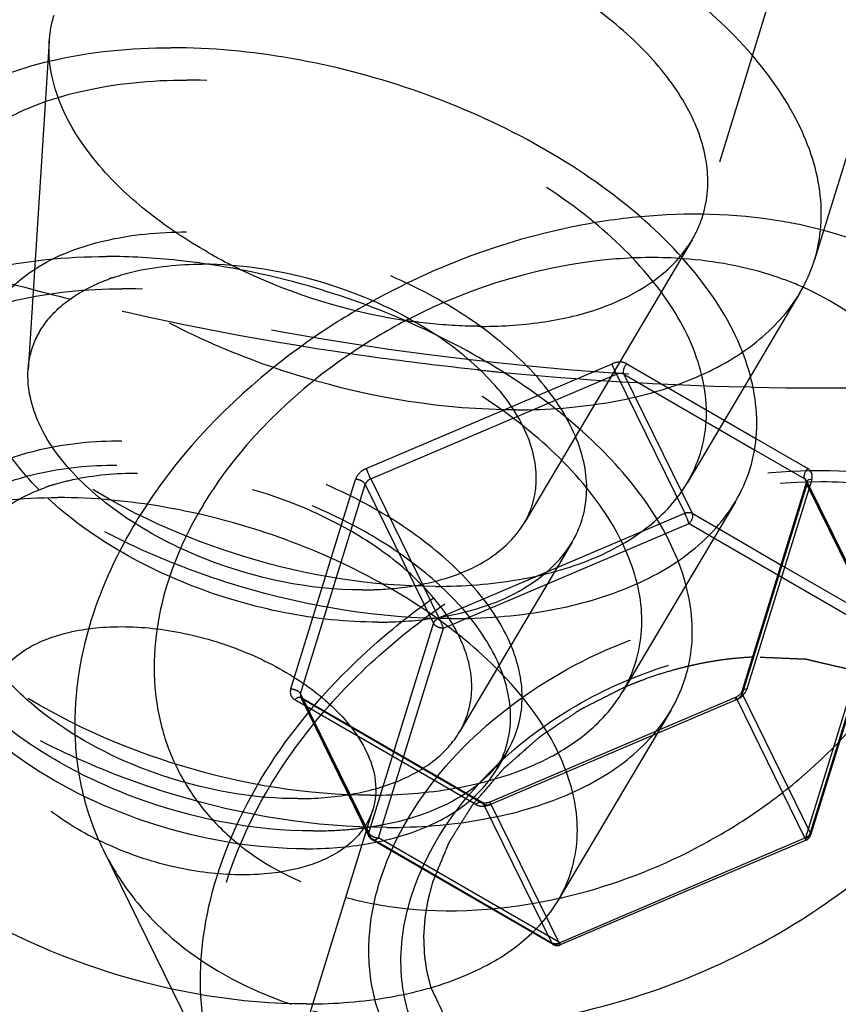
# Model space of a CAD drawing. Header units: millimetres. Extents: x 0 to 410, y 0 to 287.
# Tile 16 of 57: x 292.76 to 297.88, y 133.3 to 139.46. Entities that reach past the tile are written whole.
import ezdxf

# ---------------------------------------------------------------- set-up
doc = ezdxf.new("R2010")
doc.units = ezdxf.units.MM
doc.header["$LTSCALE"] = 22.55
doc.linetypes.add('HIDDEN', pattern=[0.2, 0.1, -0.1])
doc.layers.get('0').update_dxf_attribs({"linetype": 'CONTINUOUS'})
doc.layers.add('1_ASSI', color=7, linetype='CONTINUOUS')
doc.layers.add('DEFAULT_2', color=8, linetype='HIDDEN')

msp = doc.modelspace()

# ---------------------------------------------------------------- linework, layer by layer
at = {"color": 7, "linetype": 'Continuous'}
for p, q in [((298.51683, 140.50125), (297.73011, 137.95543)), ((297.66303, 137.78267), (297.65842, 137.78472)), ((297.63848, 137.74942), (297.32658, 137.22321)), ((297.68018, 136.56562), (297.27489, 135.25408)), ((297.68079, 136.56803), (297.68018, 136.56562)), ((297.23456, 136.44232), (296.92266, 135.91611)), ((297.23603, 135.21747), (296.75879, 135.01401)), ((296.83064, 135.13523), (296.12656, 133.94738)), ((291.33479, 122.76402), (294.96578, 134.51393))]:
    msp.add_line(p, q, dxfattribs=at)
at = {"color": 9, "linetype": 'Continuous'}
for p, q in [((297.36186, 136.83834), (297.68761, 136.64977)), ((297.3497, 136.7698), (297.66936, 136.58477)), ((297.7127, 136.58193), (297.30741, 135.2704)), ((297.66936, 136.58477), (297.67627, 136.57069)), ((297.13353, 136.27188), (297.52024, 136.04804)), ((297.10018, 136.21562), (297.50043, 135.98394)), ((297.24039, 135.20256), (296.74549, 134.99157))]:
    msp.add_line(p, q, dxfattribs=at)
at = {"color": 7, "linetype": 'Continuous'}
for centre, radius, start, end in [((296.81055, 138.24092), 0.96283, 329.304416, 342.752399), ((293.24945, 133.31782), 4.66157, 81.26178, 82.00689), ((297.20129, 135.29883), 0.08847, 293.127744, 300.411669), ((295.38915, 137.26139), 3.38429, 282.735622, 283.17181)]:
    msp.add_arc(centre, radius, start, end, dxfattribs=at)
at = {"color": 9, "linetype": 'Continuous'}
msp.add_arc((297.23019, 135.29437), 0.08085, 336.052863, 342.754599, dxfattribs=at)
at = {"color": 7, "linetype": 'Continuous'}
for points, knots in [([(297.73008, 137.95544), (297.7725, 138.0927), (297.7921, 138.40801), (297.62193, 138.87849), (297.28429, 139.33222), (296.80254, 139.74804), (296.2064, 140.10308), (295.53276, 140.3756), (294.82453, 140.54846), (294.34221, 140.5914), (294.10628, 140.5914)], [0, 0, 0, 0, 0.0863707, 0.1829384, 0.2950525, 0.4229066, 0.5631597, 0.7103911, 0.8581632, 1, 1, 1, 1]), ([(291.79195, 138.12428), (291.79731, 138.20749), (291.82963, 138.3738), (291.98637, 138.68965), (292.36249, 139.01717), (292.98116, 139.23991), (293.45076, 139.2843), (293.70236, 139.2843)], [0, 0, 0, 0, 0.1021912, 0.2048547, 0.4273406, 0.6916221, 1, 1, 1, 1]), ([(297.23471, 136.44259), (297.27335, 136.5078), (297.33572, 136.64789), (297.39113, 136.95917), (297.30959, 137.39133), (297.00869, 137.88327), (296.53744, 138.34026), (295.92735, 138.73466), (295.22111, 139.04028), (294.46922, 139.23543), (293.95428, 139.2843), (293.70236, 139.2843)], [0, 0, 0, 0, 0.0436029, 0.0872228, 0.1802088, 0.2884973, 0.4143118, 0.5548193, 0.7041904, 0.85509, 1, 1, 1, 1]), ([(299.11294, 137.12781), (299.05338, 137.24916), (298.90225, 137.48136), (298.48522, 137.87723), (298.07458, 138.06366), (297.78759, 138.14066)], [0, 0, 0, 0, 0.2367191, 0.4796372, 1, 1, 1, 1]), ([(291.38802, 136.81719), (291.39339, 136.90039), (291.42571, 137.06671), (291.58244, 137.38256), (291.95857, 137.71008), (292.57723, 137.93282), (293.04684, 137.97721), (293.29843, 137.97721)], [0, 0, 0, 0, 0.1021912, 0.2048547, 0.4273406, 0.6916221, 1, 1, 1, 1]), ([(293.89766, 137.9341), (293.84699, 137.94121), (293.64815, 137.96578), (293.44762, 137.97721), (293.29843, 137.97721)], [0, 0, 0, 0, 0.2553937, 1, 1, 1, 1]), ([(296.83079, 135.13549), (296.89917, 135.2509), (296.99024, 135.52159), (296.94021, 135.96553), (296.72303, 136.40836), (296.36073, 136.83092), (295.87423, 137.21443), (295.08844, 137.65081), (294.41721, 137.85465), (293.95764, 137.92528)], [0, 0, 0, 0, 0.0884325, 0.1814905, 0.2872627, 0.4089555, 0.5455991, 0.6934684, 1, 1, 1, 1]), ([(298.48638, 135.92617), (298.54343, 136.11078), (298.60244, 136.48802), (298.48239, 137.04199), (298.15475, 137.50113), (297.83658, 137.70519), (297.66303, 137.78267)], [0, 0, 0, 0, 0.2601111, 0.5029728, 0.7441411, 1, 1, 1, 1]), ([(297.68073, 136.57288), (297.68079, 136.57277), (297.68134, 136.57123), (297.68107, 136.5695), (297.68079, 136.56803)], [0, 0, 0, 0, 0.0769363, 1, 1, 1, 1]), ([(291.2992, 135.4392), (291.30396, 135.513), (291.33262, 135.66052), (291.47164, 135.94066), (291.80525, 136.23116), (292.35398, 136.42872), (292.77049, 136.46809), (292.99365, 136.46809)], [0, 0, 0, 0, 0.1021912, 0.2048547, 0.4273406, 0.6916221, 1, 1, 1, 1]), ([(296.1267, 133.94761), (296.19476, 134.06249), (296.27926, 134.3399), (296.19274, 134.78866), (295.92634, 135.22559), (295.5082, 135.63072), (294.96713, 135.9806), (294.34072, 136.25165), (293.67383, 136.42474), (293.21709, 136.46809), (292.99365, 136.46809)], [0, 0, 0, 0, 0.0866528, 0.1796969, 0.2880531, 0.4139461, 0.5545413, 0.7040057, 0.8549996, 1, 1, 1, 1]), ([(296.16034, 133.96613), (296.42936, 134.02909), (296.8239, 134.17346), (297.30397, 134.44998), (297.92411, 134.90964), (298.33951, 135.45091), (298.48638, 135.92617)], [0, 0, 0, 0, 0.2631326, 0.3955589, 0.5262603, 1, 1, 1, 1]), ([(294.59105, 133.25544), (295.02768, 133.13623), (295.75121, 133.11925), (296.6754, 133.34258), (297.36491, 133.63771), (297.99281, 134.04161), (298.68165, 134.67265), (299.05838, 135.27519), (299.18857, 135.69648)], [0, 0, 0, 0, 0.240522, 0.3710771, 0.5043697, 0.6370119, 0.7656737, 1, 1, 1, 1]), ([(292.57731, 135.25229), (292.60118, 135.32939), (292.70831, 135.48166), (292.9731, 135.61609), (293.31083, 135.67213), (293.69341, 135.64771), (294.08352, 135.54633), (294.44229, 135.37772), (294.73368, 135.15952), (294.87677, 134.97686), (294.92283, 134.88299)], [0, 0, 0, 0, 0.0879285, 0.1915212, 0.3158652, 0.4570235, 0.6061555, 0.7525489, 0.8860876, 1, 1, 1, 1]), ([(297.27489, 135.25408), (297.27447, 135.25272), (297.27167, 135.24575), (297.26694, 135.23966), (297.26268, 135.23534)], [0, 0, 0, 0, 0.1893689, 1, 1, 1, 1]), ([(294.92283, 134.88299), (294.95208, 134.82339), (294.99301, 134.70109), (294.98341, 134.57086), (294.96571, 134.51368)], [0, 0, 0, 0, 0.5258875, 1, 1, 1, 1]), ([(299.97745, 134.07765), (299.89587, 133.81365), (299.63359, 133.28992), (299.14293, 132.73612), (298.66265, 132.34881), (298.12674, 132.00578), (297.39756, 131.68941), (296.48833, 131.51064), (295.6145, 131.54914), (294.84624, 131.80774), (294.43784, 132.13417), (294.28329, 132.32206)], [0, 0, 0, 0, 0.1191196, 0.2484027, 0.31598, 0.3846421, 0.5222355, 0.6558334, 0.7808625, 0.8951199, 1, 1, 1, 1]), ([(294.59131, 133.29814), (294.76257, 133.30024), (295.08767, 133.32822), (295.53268, 133.45276), (295.89133, 133.65363), (296.06615, 133.84543), (296.1267, 133.94761)], [0, 0, 0, 0, 0.296548, 0.5618646, 0.7943551, 1, 1, 1, 1])]:
    msp.add_open_spline(points, degree=3, knots=knots, dxfattribs=at)
at = {"color": 9, "linetype": 'Continuous'}
for points, knots in [([(297.66936, 136.58477), (297.66867, 136.58616), (297.66623, 136.59256), (297.6658, 136.5996), (297.66622, 136.60486)], [0, 0, 0, 0, 0.2266758, 1, 1, 1, 1]), ([(297.71219, 136.62183), (297.70885, 136.63047), (297.70083, 136.64109), (297.69045, 136.64813), (297.68761, 136.64977)], [0, 0, 0, 0, 0.7387942, 1, 1, 1, 1]), ([(297.7127, 136.58193), (297.7088, 136.58193), (297.69668, 136.58114), (297.68269, 136.57385), (297.68019, 136.56562)], [0, 0, 0, 0, 0.3117699, 1, 1, 1, 1]), ([(297.2793, 135.2613), (297.28028, 135.26229), (297.28513, 135.26627), (297.29127, 135.26838), (297.29602, 135.26932)], [0, 0, 0, 0, 0.2232253, 1, 1, 1, 1]), ([(297.24039, 135.20256), (297.23907, 135.20613), (297.23711, 135.21113), (297.23624, 135.2154), (297.23568, 135.21733), (297.23603, 135.21748)], [0, 0, 0, 0, 0.7307516, 0.9272636, 1, 1, 1, 1]), ([(299.97192, 134.08021), (299.80074, 133.5363), (299.34306, 132.91167), (298.65287, 132.35856), (298.11606, 132.01591), (297.38703, 131.70051), (296.4787, 131.52184), (295.60735, 131.55938), (294.84316, 131.81476), (294.43701, 132.13728), (294.28352, 132.32278)], [0, 0, 0, 0, 0.2469768, 0.3148705, 0.3838634, 0.5221067, 0.6562438, 0.7815675, 0.8957158, 1, 1, 1, 1])]:
    msp.add_open_spline(points, degree=3, knots=knots, dxfattribs=at)
for points in [[(297.66622, 136.60486), (297.66654, 136.60885), (297.6673, 136.61283), (297.66838, 136.61668)], [(297.66838, 136.61668), (297.67183, 136.62897), (297.67865, 136.6407), (297.68761, 136.64977)], [(297.7153, 136.6097), (297.71474, 136.61383), (297.7137, 136.61793), (297.71219, 136.62183)], [(297.7127, 136.58193), (297.71545, 136.59082), (297.71656, 136.60049), (297.7153, 136.6097)], [(297.68073, 136.57288), (297.67832, 136.57781), (297.6741, 136.58202), (297.66936, 136.58477)], [(297.27489, 135.25408), (297.27571, 135.25678), (297.27732, 135.25929), (297.2793, 135.2613)], [(297.28368, 135.23196), (297.29202, 135.24056), (297.29923, 135.2506), (297.30408, 135.26155)], [(297.29602, 135.26932), (297.29976, 135.27007), (297.30359, 135.2704), (297.30741, 135.2704)], [(297.24039, 135.20256), (297.25644, 135.2094), (297.27153, 135.21945), (297.28368, 135.23196)]]:
    msp.add_open_spline(points, degree=3, dxfattribs=at)
at = {"color": 7, "linetype": 'Continuous'}
msp.add_open_spline([(297.26268, 135.23534), (297.25777, 135.23036), (297.2521, 135.22607), (297.24607, 135.22254)], degree=3, dxfattribs=at)
at = {"layer": '1_ASSI', "color": 8, "linetype": 'HIDDEN'}
msp.add_line((293.2775, 134.26471), (294.06466, 132.66065), dxfattribs=at)
at = {"layer": 'DEFAULT_2', "color": 8, "linetype": 'HIDDEN'}
for p, q in [((297.80026, 140.72268), (297.03106, 138.23355)), ((292.94053, 139.32442), (292.80793, 137.26733)), ((296.96334, 138.08128), (295.91227, 136.30802)), ((294.92443, 136.64977), (296.46262, 137.30554)), ((296.55472, 137.30554), (297.36186, 136.83834)), ((294.95223, 136.58477), (296.49041, 137.24054)), ((296.49041, 137.24054), (296.91747, 136.37029)), ((296.53647, 137.24054), (297.3497, 136.7698)), ((296.53647, 137.24054), (296.96352, 136.37029)), ((297.32658, 137.22321), (296.93441, 136.56157)), ((297.33547, 137.15975), (297.29186, 137.16077)), ((294.45212, 135.2704), (294.85741, 136.58193)), ((294.51342, 135.23932), (294.91872, 136.55085)), ((294.91872, 136.55085), (295.34578, 135.6806)), ((294.95223, 136.58477), (295.37928, 135.71452)), ((297.6819, 136.55085), (297.27661, 135.23932)), ((297.67627, 136.57069), (298.09641, 135.71452)), ((297.68073, 136.57288), (298.10779, 135.70263)), ((297.68075, 136.57284), (297.68073, 136.57288)), ((297.6819, 136.55085), (298.10896, 135.6806)), ((295.37928, 135.71452), (296.91747, 136.37029)), ((296.96352, 136.37029), (297.13353, 136.27188)), ((295.40708, 135.64952), (296.94527, 136.30529)), ((296.94527, 136.30529), (297.10018, 136.21562)), ((296.21242, 136.18877), (295.50835, 135.00092)), ((297.52024, 136.04804), (298.09641, 135.71452)), ((297.50043, 135.98394), (298.07816, 135.64952)), ((296.92266, 135.91611), (296.53048, 135.25447)), ((294.94048, 134.36906), (295.34578, 135.6806)), ((298.10896, 135.6806), (297.70366, 134.36906)), ((295.00179, 134.33798), (295.40708, 135.64952)), ((298.07816, 135.64952), (297.67286, 134.33798)), ((298.11068, 135.66584), (297.70538, 134.3543)), ((294.51342, 135.23932), (294.94048, 134.36906)), ((297.27661, 135.23932), (297.70366, 134.36906)), ((295.6101, 134.54679), (294.47721, 135.20256)), ((294.51457, 135.21733), (294.51459, 135.21729)), ((294.51459, 135.21729), (294.94165, 134.34704)), ((295.6504, 134.55898), (294.51751, 135.21475)), ((295.65886, 134.54963), (294.52597, 135.2054)), ((294.52597, 135.2054), (294.95303, 134.33514)), ((297.2431, 135.2054), (297.24039, 135.20256)), ((297.2431, 135.2054), (297.67016, 134.33514)), ((296.75879, 135.01401), (295.69785, 134.56171)), ((296.74549, 134.99157), (295.7022, 134.54679)), ((295.8085, 134.88168), (295.73734, 134.76163)), ((295.65886, 134.54963), (296.08592, 133.67938)), ((295.70491, 134.54963), (296.13197, 133.67938)), ((296.08592, 133.67938), (294.95303, 134.33514)), ((296.09438, 133.67002), (294.96149, 134.32579)), ((296.13468, 133.68221), (295.00179, 134.33798)), ((297.67286, 134.33798), (296.13197, 133.67938)), ((297.67722, 134.32307), (296.13903, 133.6673))]:
    msp.add_line(p, q, dxfattribs=at)
for centre, radius, start, end in [((295.57577, 140.88824), 3.31983, 240.414856, 243.12691), ((293.89744, 135.67874), 2.25028, 88.799587, 89.996242), ((295.61163, 140.95775), 3.39804, 243.117369, 243.406808), ((295.63598, 141.00674), 3.45275, 243.409517, 244.756932), ((297.2213, 154.47294), 17.26782, 254.063306, 256.118962), ((293.74549, 136.65235), 1.26023, 108.969931, 109.956997), ((295.72337, 141.19925), 3.66414, 244.80453, 260.938029), ((296.89598, 136.0643), 1.88179, 66.098605, 66.302257), ((297.13427, 133.77914), 4.47978, 118.920601, 119.565722), ((296.84846, 134.36449), 3.62251, 117.142372, 117.595952), ((295.68628, 140.99296), 3.45459, 261.00678, 262.234213), ((297.72687, 157.31086), 20.15323, 264.002054, 264.392401), ((297.8024, 158.21904), 21.06445, 264.429343, 268.611196), ((297.82923, 159.83031), 22.67593, 268.752295, 273.1517), ((296.42537, 134.52273), 3.44605, 142.628846, 144.463666), ((293.35218, 135.31502), 1.29227, 107.270324, 109.941725), ((294.61875, 136.61268), 2.23046, 275.336811, 278.147114), ((294.64746, 136.41349), 2.02921, 278.141687, 281.188442), ((295.3916, 137.25059), 3.37322, 282.548946, 282.735488), ((294.54941, 136.71978), 3.4219, 269.999155, 270.70147)]:
    msp.add_arc(centre, radius, start, end, dxfattribs=at)
for points, knots in [([(321.51913, 153.05701), (321.18823, 151.98622), (320.26362, 149.84715), (318.26373, 146.87576), (315.68357, 144.14235), (311.58836, 140.94058), (306.8074, 138.62827), (301.76095, 137.41164), (298.02908, 137.09351), (294.47373, 137.38098), (291.22512, 138.26876), (288.40688, 139.73325), (286.13491, 141.73068), (284.51483, 144.18816), (283.62555, 146.9982), (283.49969, 150.02997), (283.90597, 152.05324), (284.21616, 153.05701)], [0, 0, 0, 0, 0.0611225, 0.1261055, 0.1944426, 0.2652146, 0.4088474, 0.4794579, 0.5475443, 0.6122183, 0.6730102, 0.7300082, 0.7839529, 0.8362124, 0.8885488, 0.9427034, 1, 1, 1, 1]), ([(297.03106, 138.23355), (297.06239, 138.33501), (297.07691, 138.56805), (296.95112, 138.91581), (296.70154, 139.25118), (296.34552, 139.5585), (295.90467, 139.82103), (295.24667, 140.0871), (294.70758, 140.18187), (294.35258, 140.18187)], [0, 0, 0, 0, 0.086445, 0.1830959, 0.2953069, 0.4232709, 0.5636461, 0.711, 1, 1, 1, 1]), ([(295.86027, 137.01714), (295.41231, 137.01714), (294.73129, 137.12933), (293.88878, 137.44676), (293.31101, 137.76319), (292.82612, 138.1378), (292.46008, 138.5519), (292.23304, 138.98587), (292.18683, 139.29113), (292.19587, 139.43131)], [0, 0, 0, 0, 0.2821059, 0.4267316, 0.5660978, 0.6952913, 0.8108078, 0.9115346, 1, 1, 1, 1]), ([(293.93672, 138.00124), (293.79974, 138.07904), (293.54805, 138.24752), (293.16258, 138.61284), (292.96635, 138.96581), (292.94302, 139.19708)], [0, 0, 0, 0, 0.2956223, 0.5638195, 1, 1, 1, 1]), ([(292.10704, 138.05339), (292.1118, 138.12719), (292.14047, 138.2747), (292.27949, 138.55485), (292.61309, 138.84534), (293.16182, 139.04291), (293.57834, 139.08228), (293.8015, 139.08228)], [0, 0, 0, 0, 0.1021912, 0.2048547, 0.4273406, 0.6916221, 1, 1, 1, 1]), ([(296.93454, 136.5618), (297.00261, 136.67668), (297.08711, 136.95409), (297.00058, 137.40285), (296.73419, 137.83977), (296.31605, 138.24491), (295.77498, 138.59479), (295.14856, 138.86584), (294.48167, 139.03893), (294.02494, 139.08228), (293.8015, 139.08228)], [0, 0, 0, 0, 0.0866528, 0.1796969, 0.2880531, 0.4139461, 0.5545413, 0.7040057, 0.8549996, 1, 1, 1, 1]), ([(296.63998, 138.22611), (296.49719, 138.21278), (295.9165, 138.12528), (295.35579, 137.91457), (294.96786, 137.70025)], [0, 0, 0, 0, 0.2444793, 1, 1, 1, 1]), ([(297.78759, 138.14066), (297.69857, 138.16454), (297.32198, 138.24548), (296.9313, 138.25333), (296.63998, 138.22611)], [0, 0, 0, 0, 0.239542, 1, 1, 1, 1]), ([(295.45635, 135.71005), (295.00838, 135.71005), (294.32734, 135.82224), (293.48482, 136.13968), (292.90705, 136.45612), (292.42216, 136.83074), (292.05612, 137.24486), (291.8291, 137.67883), (291.78291, 137.9841), (291.79195, 138.12428)], [0, 0, 0, 0, 0.2821078, 0.4267343, 0.5661008, 0.695294, 0.8108098, 0.9115354, 1, 1, 1, 1]), ([(292.49284, 137.338), (292.4965, 137.39488), (292.51847, 137.50859), (292.62563, 137.72448), (292.88261, 137.94842), (293.30549, 138.10069), (293.62647, 138.13104), (293.79845, 138.13104)], [0, 0, 0, 0, 0.1021989, 0.2048644, 0.4273413, 0.691616, 1, 1, 1, 1]), ([(296.21248, 136.18891), (296.26493, 136.27742), (296.33006, 136.49117), (296.26343, 136.83695), (296.05817, 137.17363), (295.73605, 137.48578), (295.3189, 137.75551), (294.67991, 138.03187), (294.14873, 138.13104), (293.79845, 138.13104)], [0, 0, 0, 0, 0.0867386, 0.1798726, 0.2883334, 0.4143497, 0.5550847, 0.7046977, 1, 1, 1, 1]), ([(295.35721, 135.91207), (294.95988, 135.91207), (294.16215, 136.04365), (293.25738, 136.44966), (292.66599, 136.90602), (292.34136, 137.27339), (292.14, 137.65829), (292.09903, 137.92906), (292.10704, 138.05339)], [0, 0, 0, 0, 0.2823141, 0.5657836, 0.6950713, 0.8106714, 0.9114708, 1, 1, 1, 1]), ([(296.91062, 137.96365), (296.76985, 137.97377), (296.17911, 137.96926), (295.59463, 137.7925), (295.19586, 137.58807)], [0, 0, 0, 0, 0.2395103, 1, 1, 1, 1]), ([(295.649, 137.54003), (295.78057, 137.54003), (296.03274, 137.55734), (296.46999, 137.65933), (296.76328, 137.82686), (296.89083, 137.97921)], [0, 0, 0, 0, 0.292524, 0.558223, 1, 1, 1, 1]), ([(297.6523, 137.78742), (297.59629, 137.812), (297.35802, 137.90307), (297.10378, 137.94976), (296.91062, 137.96365)], [0, 0, 0, 0, 0.240009, 1, 1, 1, 1]), ([(293.33582, 137.84413), (293.37755, 137.85848), (293.56031, 137.91088), (293.75183, 137.92901), (293.89759, 137.92901)], [0, 0, 0, 0, 0.2323614, 1, 1, 1, 1]), ([(295.35966, 137.48673), (295.15202, 137.62441), (294.69206, 137.83483), (294.19414, 137.92331), (293.94458, 137.92852)], [0, 0, 0, 0, 0.499531, 1, 1, 1, 1]), ([(292.80797, 137.26768), (292.81193, 137.32885), (292.84098, 137.45244), (292.94847, 137.61608), (293.11136, 137.74871), (293.24353, 137.81082), (293.31535, 137.8369)], [0, 0, 0, 0, 0.2280622, 0.4614834, 0.7156967, 1, 1, 1, 1]), ([(291.70312, 136.7463), (291.70788, 136.8201), (291.73655, 136.96761), (291.87556, 137.24776), (292.20917, 137.53825), (292.7579, 137.73581), (293.17442, 137.77519), (293.39757, 137.77519)], [0, 0, 0, 0, 0.1021912, 0.2048547, 0.4273406, 0.6916221, 1, 1, 1, 1]), ([(296.53062, 135.25471), (296.59869, 135.36959), (296.68318, 135.64699), (296.59666, 136.09575), (296.33027, 136.53268), (295.91213, 136.93782), (295.37105, 137.28769), (294.74464, 137.55875), (294.07775, 137.73184), (293.62101, 137.77519), (293.39757, 137.77519)], [0, 0, 0, 0, 0.0866528, 0.1796969, 0.2880531, 0.4139461, 0.5545413, 0.7040057, 0.8549996, 1, 1, 1, 1]), ([(295.62101, 137.26795), (295.40334, 137.29082), (294.54909, 137.3947), (293.70154, 137.55544), (293.07863, 137.70941)], [0, 0, 0, 0, 0.2543383, 1, 1, 1, 1]), ([(295.86027, 137.01714), (296.05832, 137.01714), (296.43459, 137.04515), (296.95033, 137.18357), (297.36622, 137.41165), (297.5688, 137.6319), (297.63848, 137.74942)], [0, 0, 0, 0, 0.2970312, 0.562745, 0.795088, 1, 1, 1, 1]), ([(294.92385, 137.67561), (294.80168, 137.6063), (294.34055, 137.3152), (293.93242, 136.93616), (293.68672, 136.6144)], [0, 0, 0, 0, 0.2575773, 1, 1, 1, 1]), ([(295.17039, 137.57489), (295.05158, 137.51278), (294.6067, 137.24791), (294.21778, 136.8825), (293.99823, 136.5678)], [0, 0, 0, 0, 0.2589286, 1, 1, 1, 1]), ([(295.649, 137.54003), (295.61394, 137.54003), (295.47036, 137.54267), (295.327, 137.55539), (295.21948, 137.57005)], [0, 0, 0, 0, 0.2442308, 1, 1, 1, 1]), ([(295.91209, 136.30775), (295.93677, 136.34936), (295.97568, 136.43974), (296.00266, 136.64311), (295.92589, 136.92383), (295.69668, 137.23197), (295.48227, 137.40543), (295.35966, 137.48673)], [0, 0, 0, 0, 0.1016562, 0.2038616, 0.4260323, 0.690903, 1, 1, 1, 1]), ([(292.87844, 136.51542), (292.75861, 136.6357), (292.56367, 136.88349), (292.48387, 137.19853), (292.49284, 137.338)], [0, 0, 0, 0, 0.5485155, 1, 1, 1, 1]), ([(296.55472, 137.30554), (296.54858, 137.30909), (296.51892, 137.32042), (296.48492, 137.31505), (296.46262, 137.30554)], [0, 0, 0, 0, 0.2262802, 1, 1, 1, 1]), ([(296.49041, 137.24054), (296.48807, 137.24532), (296.47817, 137.26671), (296.46894, 137.28843), (296.46262, 137.30554)], [0, 0, 0, 0, 0.2259922, 1, 1, 1, 1]), ([(296.55472, 137.30554), (296.55021, 137.30098), (296.53648, 137.28286), (296.52911, 137.25553), (296.53647, 137.24054)], [0, 0, 0, 0, 0.2776028, 1, 1, 1, 1]), ([(293.12439, 136.58606), (293.02584, 136.68595), (292.86555, 136.89161), (292.8005, 137.15224), (292.80797, 137.26768)], [0, 0, 0, 0, 0.5481228, 1, 1, 1, 1]), ([(296.53647, 137.24054), (296.5334, 137.24232), (296.51856, 137.24798), (296.50157, 137.2453), (296.49041, 137.24054)], [0, 0, 0, 0, 0.2262801, 1, 1, 1, 1]), ([(295.05243, 134.40295), (294.60446, 134.40295), (293.92342, 134.51515), (293.0809, 134.83258), (292.50313, 135.14902), (292.01824, 135.52364), (291.6522, 135.93776), (291.42518, 136.37174), (291.37898, 136.677), (291.38802, 136.81719)], [0, 0, 0, 0, 0.2821078, 0.4267343, 0.5661008, 0.695294, 0.8108098, 0.9115354, 1, 1, 1, 1]), ([(292.08892, 136.03091), (292.09258, 136.08778), (292.11455, 136.20149), (292.2217, 136.41739), (292.47869, 136.64132), (292.90157, 136.7936), (293.22255, 136.82394), (293.39452, 136.82394)], [0, 0, 0, 0, 0.1021989, 0.2048644, 0.4273413, 0.691616, 1, 1, 1, 1]), ([(295.80856, 134.88181), (295.86101, 134.97033), (295.92613, 135.18407), (295.8595, 135.52986), (295.65425, 135.86654), (295.33213, 136.17868), (294.91498, 136.44841), (294.27598, 136.72477), (293.74481, 136.82394), (293.39452, 136.82394)], [0, 0, 0, 0, 0.0867386, 0.1798726, 0.2883334, 0.4143497, 0.5550847, 0.7046977, 1, 1, 1, 1]), ([(294.95329, 134.60498), (294.55596, 134.60498), (293.75822, 134.73656), (292.85345, 135.14256), (292.26207, 135.59893), (291.93744, 135.9663), (291.73607, 136.3512), (291.6951, 136.62196), (291.70312, 136.7463)], [0, 0, 0, 0, 0.2823141, 0.5657836, 0.6950713, 0.8106714, 0.9114708, 1, 1, 1, 1]), ([(292.07994, 135.89164), (292.08354, 135.94757), (292.10514, 136.05938), (292.21051, 136.27166), (292.4632, 136.49186), (292.87901, 136.64158), (293.19462, 136.67142), (293.36372, 136.67142)], [0, 0, 0, 0, 0.1021989, 0.2048644, 0.4273413, 0.691616, 1, 1, 1, 1]), ([(295.7374, 134.76176), (295.78897, 134.8488), (295.85301, 135.05896), (295.78749, 135.39897), (295.58567, 135.73002), (295.26893, 136.03695), (294.85876, 136.30217), (294.23044, 136.57391), (293.70815, 136.67142), (293.36372, 136.67142)], [0, 0, 0, 0, 0.0867386, 0.1798726, 0.2883334, 0.4143497, 0.5550847, 0.7046977, 1, 1, 1, 1]), ([(292.96853, 136.54903), (293.0081, 136.56134), (293.17964, 136.60611), (293.358, 136.62192), (293.49366, 136.62192)], [0, 0, 0, 0, 0.2339953, 1, 1, 1, 1]), ([(295.50817, 135.00065), (295.55198, 135.07452), (295.60653, 135.25287), (295.55107, 135.54153), (295.37985, 135.82259), (295.11104, 136.0832), (294.76286, 136.30837), (294.22949, 136.53913), (293.78608, 136.62192), (293.49366, 136.62192)], [0, 0, 0, 0, 0.0867436, 0.1798668, 0.288314, 0.4143216, 0.5550589, 0.7046721, 1, 1, 1, 1]), ([(293.98883, 134.09242), (294.07632, 134.37553), (294.36609, 134.93682), (294.91086, 135.51941), (295.44366, 135.91901), (296.03442, 136.26307), (296.82823, 136.56001), (297.79863, 136.68016), (298.69882, 136.55053), (299.33551, 136.22358), (299.70717, 135.85172), (299.84407, 135.63753), (299.89907, 135.52585)], [0, 0, 0, 0, 0.1208845, 0.2529604, 0.3220396, 0.3920568, 0.5313272, 0.6645498, 0.7869447, 0.8972857, 0.9492144, 1, 1, 1, 1]), ([(294.92443, 136.64977), (294.91644, 136.64636), (294.8881, 136.63111), (294.86438, 136.60449), (294.85741, 136.58193)], [0, 0, 0, 0, 0.2690973, 1, 1, 1, 1]), ([(294.92443, 136.64977), (294.92633, 136.64463), (294.93497, 136.6227), (294.94426, 136.60101), (294.95223, 136.58477)], [0, 0, 0, 0, 0.2326748, 1, 1, 1, 1]), ([(294.89802, 135.89035), (294.56628, 135.89035), (294.06497, 135.99545), (293.48319, 136.28364), (293.23024, 136.47878), (293.12439, 136.58606)], [0, 0, 0, 0, 0.5121884, 0.7673182, 1, 1, 1, 1]), ([(293.99823, 136.5678), (293.96259, 136.51672), (293.83248, 136.31568), (293.73076, 136.09548), (293.67844, 135.92617)], [0, 0, 0, 0, 0.2600343, 1, 1, 1, 1]), ([(294.05014, 134.06134), (294.15757, 134.40898), (294.44448, 134.91154), (294.97211, 135.46976), (295.61986, 135.97626), (296.55204, 136.42746), (297.55856, 136.60026), (298.32393, 136.53854), (298.83734, 136.39825), (299.28265, 136.16678), (299.64168, 135.85115), (299.89768, 135.46285), (300.03834, 135.01873), (300.05798, 134.53963), (299.99392, 134.21987), (299.94493, 134.06134)], [0, 0, 0, 0, 0.1256973, 0.1940855, 0.2649256, 0.4086947, 0.5471161, 0.6118515, 0.6727025, 0.7297527, 0.783749, 0.8360586, 0.8884333, 0.9426801, 1, 1, 1, 1]), ([(294.91872, 136.55085), (294.91391, 136.56065), (294.89356, 136.57602), (294.87012, 136.58193), (294.85741, 136.58193)], [0, 0, 0, 0, 0.4619649, 1, 1, 1, 1]), ([(294.95223, 136.58477), (294.94823, 136.58307), (294.93406, 136.57544), (294.9222, 136.56213), (294.91872, 136.55085)], [0, 0, 0, 0, 0.2690973, 1, 1, 1, 1]), ([(295.35721, 135.91207), (295.5329, 135.91207), (295.86669, 135.93693), (296.3242, 136.05974), (296.69311, 136.26211), (296.87276, 136.45753), (296.93454, 136.5618)], [0, 0, 0, 0, 0.2970411, 0.5627564, 0.7950938, 1, 1, 1, 1]), ([(292.40405, 135.96059), (292.40801, 136.02175), (292.43705, 136.14535), (292.54455, 136.30899), (292.70744, 136.44162), (292.83961, 136.50372), (292.91143, 136.5298)], [0, 0, 0, 0, 0.2280622, 0.4614834, 0.7156967, 1, 1, 1, 1]), ([(294.99716, 135.68832), (294.80229, 135.68832), (294.40432, 135.73091), (293.83076, 135.89819), (293.30811, 136.15592), (293.00558, 136.38782), (292.87844, 136.51542)], [0, 0, 0, 0, 0.251538, 0.512898, 0.7674997, 1, 1, 1, 1]), ([(293.62115, 136.52565), (293.57417, 136.45986), (293.40292, 136.20092), (293.26947, 135.91587), (293.20168, 135.69648)], [0, 0, 0, 0, 0.2603729, 1, 1, 1, 1]), ([(295.45635, 135.71005), (295.65444, 135.71005), (296.03076, 135.73807), (296.54658, 135.87653), (296.96251, 136.1047), (297.16506, 136.32503), (297.23471, 136.44259)], [0, 0, 0, 0, 0.2970411, 0.5627564, 0.7950938, 1, 1, 1, 1]), ([(296.91747, 136.37029), (296.92143, 136.37198), (296.93621, 136.37678), (296.95372, 136.37596), (296.96352, 136.37029)], [0, 0, 0, 0, 0.2754621, 1, 1, 1, 1]), ([(296.94527, 136.30529), (296.94337, 136.31043), (296.93473, 136.33236), (296.92544, 136.35405), (296.91747, 136.37029)], [0, 0, 0, 0, 0.2326748, 1, 1, 1, 1]), ([(296.96352, 136.37029), (296.9657, 136.36585), (296.96999, 136.34232), (296.95814, 136.31831), (296.94527, 136.30529)], [0, 0, 0, 0, 0.2126273, 1, 1, 1, 1]), ([(295.26605, 135.92394), (295.40379, 135.9507), (295.65212, 136.03005), (295.85308, 136.20826), (295.91209, 136.30775)], [0, 0, 0, 0, 0.5481318, 1, 1, 1, 1]), ([(295.43016, 135.72703), (295.59696, 135.75874), (295.89769, 135.85347), (296.14123, 136.06867), (296.21248, 136.18891)], [0, 0, 0, 0, 0.5485012, 1, 1, 1, 1]), ([(294.4941, 134.58325), (294.23853, 134.58325), (293.72545, 134.66789), (293.14356, 134.92908), (292.76326, 135.22263), (292.55452, 135.45892), (292.42508, 135.70649), (292.39887, 135.88063), (292.40405, 135.96059)], [0, 0, 0, 0, 0.2823474, 0.56581, 0.6950941, 0.8106894, 0.9114793, 1, 1, 1, 1]), ([(293.67844, 135.92617), (293.61452, 135.71934), (293.57019, 135.39303), (293.64785, 134.97796), (293.7691, 134.6959), (293.95119, 134.44646), (294.27377, 134.16074), (294.58122, 134.02377), (294.79611, 133.96531)], [0, 0, 0, 0, 0.2553426, 0.3760856, 0.4948211, 0.6143693, 0.7373265, 1, 1, 1, 1]), ([(294.89802, 135.89035), (294.92999, 135.89035), (295.05325, 135.89303), (295.17641, 135.90652), (295.26605, 135.92394)], [0, 0, 0, 0, 0.2593151, 1, 1, 1, 1]), ([(294.54239, 134.26954), (294.24139, 134.26954), (293.63706, 134.36921), (292.95163, 134.67676), (292.5036, 135.02246), (292.25762, 135.30075), (292.10502, 135.59232), (292.07388, 135.79744), (292.07994, 135.89164)], [0, 0, 0, 0, 0.2823106, 0.5657692, 0.6950565, 0.8106608, 0.9114662, 1, 1, 1, 1]), ([(295.00804, 134.06134), (295.08056, 134.296), (295.34387, 134.75722), (295.94717, 135.29524), (296.69662, 135.65842), (297.37624, 135.7752), (297.89284, 135.7334), (298.23939, 135.63872), (298.54003, 135.48257), (298.78224, 135.2694), (298.95514, 135.0074), (299.05012, 134.70757), (299.06326, 134.38416), (299.02008, 134.16831), (298.98703, 134.06134)], [0, 0, 0, 0, 0.1257503, 0.2646281, 0.4084533, 0.5469353, 0.6116973, 0.6725714, 0.7296468, 0.7836619, 0.835986, 0.888386, 0.9426753, 1, 1, 1, 1]), ([(293.20168, 135.69648), (293.12734, 135.45592), (293.07164, 135.07859), (293.1439, 134.5936), (293.22583, 134.37004), (293.27731, 134.26515)], [0, 0, 0, 0, 0.5161338, 0.7604834, 1, 1, 1, 1]), ([(294.99716, 135.68832), (295.03475, 135.68832), (295.17973, 135.69141), (295.32461, 135.70697), (295.43016, 135.72703)], [0, 0, 0, 0, 0.2591759, 1, 1, 1, 1]), ([(295.34578, 135.6806), (295.34688, 135.68416), (295.35391, 135.6989), (295.36783, 135.70964), (295.37928, 135.71452)], [0, 0, 0, 0, 0.230141, 1, 1, 1, 1]), ([(295.40708, 135.64952), (295.39437, 135.64952), (295.37094, 135.65543), (295.35058, 135.6708), (295.34578, 135.6806)], [0, 0, 0, 0, 0.5380351, 1, 1, 1, 1]), ([(295.37928, 135.71452), (295.38163, 135.70974), (295.39153, 135.68835), (295.40075, 135.66663), (295.40708, 135.64952)], [0, 0, 0, 0, 0.2260076, 1, 1, 1, 1]), ([(295.20422, 133.96188), (295.31582, 134.323), (295.69675, 134.82245), (296.3651, 135.26066), (296.9523, 135.48071), (297.54946, 135.55449), (298.10383, 135.47383), (298.5636, 135.23893), (298.77387, 134.98137), (298.84176, 134.84307)], [0, 0, 0, 0, 0.2513398, 0.3906657, 0.5304014, 0.6640676, 0.78686, 0.8975495, 1, 1, 1, 1]), ([(297.34135, 135.46919), (297.30899, 135.46718), (297.26066, 135.46413), (297.19476, 135.4571), (297.13865, 135.45025), (297.09118, 135.44248), (297.0416, 135.4337), (296.99147, 135.42377), (296.95462, 135.41539), (296.93662, 135.41142)], [0, 0, 0, 0, 0.25, 0.375, 0.5, 0.625, 0.75, 0.875, 1, 1, 1, 1]), ([(298.65544, 134.06134), (298.65992, 134.08496), (298.66887, 134.13221), (298.68237, 134.2031), (298.69338, 134.26214), (298.70154, 134.30354), (298.70551, 134.32708), (298.71045, 134.34506), (298.70786, 134.3618), (298.70703, 134.38454), (298.70434, 134.42414), (298.70121, 134.48084), (298.6976, 134.53743), (298.69557, 134.57719), (298.69371, 134.59969), (298.69427, 134.6172), (298.68736, 134.63226), (298.68075, 134.6532), (298.66797, 134.68944), (298.6504, 134.74145), (298.63238, 134.79327), (298.62023, 134.82978), (298.61263, 134.8503), (298.60878, 134.86663), (298.59784, 134.8794), (298.58572, 134.89768), (298.56337, 134.92908), (298.53208, 134.97427), (298.50037, 135.01922), (298.47862, 135.05096), (298.46555, 135.0687), (298.45754, 135.08311), (298.44267, 135.09331), (298.42523, 135.10837), (298.39359, 135.13403), (298.34902, 135.1711), (298.30408, 135.20787), (298.27296, 135.23396), (298.2547, 135.24835), (298.24235, 135.26062), (298.22486, 135.26724), (298.20333, 135.27803), (298.16482, 135.29601), (298.11027, 135.32221), (298.05543, 135.34806), (298.01733, 135.36653), (297.99515, 135.37654), (297.97965, 135.38557), (297.95982, 135.38878), (297.9349, 135.39508), (297.89057, 135.40516), (297.82765, 135.42011), (297.76448, 135.43469), (297.7205, 135.44529), (297.69504, 135.45077), (297.67685, 135.4565), (297.65519, 135.45606), (297.62752, 135.45762), (297.57852, 135.45936), (297.50883, 135.46237), (297.42507, 135.46575), (297.36926, 135.46804), (297.34135, 135.46919)], [0, 0, 0, 0, 0.03125, 0.0625, 0.09375, 0.109375, 0.1171875, 0.125, 0.1328125, 0.140625, 0.15625, 0.1875, 0.21875, 0.234375, 0.2421875, 0.25, 0.2578125, 0.265625, 0.28125, 0.3125, 0.34375, 0.359375, 0.3671875, 0.375, 0.3828125, 0.390625, 0.40625, 0.4375, 0.46875, 0.484375, 0.4921875, 0.5, 0.5078125, 0.515625, 0.53125, 0.5625, 0.59375, 0.609375, 0.6171875, 0.625, 0.6328125, 0.640625, 0.65625, 0.6875, 0.71875, 0.734375, 0.7421875, 0.75, 0.7578125, 0.765625, 0.78125, 0.8125, 0.84375, 0.859375, 0.8671875, 0.875, 0.8828125, 0.890625, 0.90625, 0.9375, 0.96875, 1, 1, 1, 1]), ([(296.93662, 135.41142), (296.92168, 135.40767), (296.8926, 135.4006), (296.82809, 135.38296), (296.7456, 135.35855), (296.66532, 135.32979), (296.60004, 135.30479), (296.56472, 135.29012), (296.5474, 135.28305)], [0, 0, 0, 0, 0.125, 0.25, 0.5, 0.75, 0.875, 1, 1, 1, 1]), ([(294.45212, 135.2704), (294.44826, 135.25793), (294.44716, 135.22984), (294.46626, 135.2089), (294.47721, 135.20256)], [0, 0, 0, 0, 0.5077551, 1, 1, 1, 1]), ([(294.45212, 135.2704), (294.46483, 135.2704), (294.48826, 135.26448), (294.50861, 135.24912), (294.51342, 135.23932)], [0, 0, 0, 0, 0.5380351, 1, 1, 1, 1]), ([(294.95329, 134.60498), (295.12898, 134.60498), (295.46277, 134.62983), (295.92028, 134.75264), (296.28918, 134.95501), (296.46884, 135.15044), (296.53062, 135.25471)], [0, 0, 0, 0, 0.2970411, 0.5627564, 0.7950938, 1, 1, 1, 1]), ([(296.5474, 135.28305), (296.51235, 135.26545), (296.44221, 135.23033), (296.35478, 135.18605), (296.2931, 135.15575), (296.2586, 135.13735), (296.22687, 135.11483), (296.18629, 135.08808), (296.12172, 135.04463), (296.06587, 135.00609), (296.01643, 134.97447), (295.98717, 134.95001), (295.93771, 134.90558), (295.88057, 134.85541), (295.83044, 134.81152), (295.80233, 134.78613), (295.77968, 134.768), (295.76302, 134.7464), (295.73872, 134.7188), (295.6971, 134.66996), (295.64951, 134.61426), (295.60705, 134.56577), (295.5842, 134.53758), (295.56671, 134.50755), (295.54299, 134.47064), (295.51539, 134.42607), (295.48733, 134.38162), (295.46473, 134.34442), (295.44502, 134.31497), (295.43118, 134.28443), (295.4097, 134.23046), (295.37757, 134.15364), (295.35231, 134.0921), (295.33963, 134.06134)], [0, 0, 0, 0, 0.0625, 0.125, 0.15625, 0.171875, 0.1875, 0.21875, 0.25, 0.3125, 0.328125, 0.34375, 0.375, 0.4375, 0.46875, 0.484375, 0.5, 0.515625, 0.53125, 0.5625, 0.625, 0.65625, 0.671875, 0.6875, 0.71875, 0.75, 0.78125, 0.8125, 0.828125, 0.84375, 0.875, 0.9375, 1, 1, 1, 1]), ([(297.2431, 135.2054), (297.24709, 135.2071), (297.26126, 135.21473), (297.27312, 135.22804), (297.27661, 135.23932)], [0, 0, 0, 0, 0.2690973, 1, 1, 1, 1]), ([(294.5175, 135.21474), (294.51197, 135.21797), (294.49526, 135.21789), (294.48309, 135.20852), (294.47721, 135.20256)], [0, 0, 0, 0, 0.4332603, 1, 1, 1, 1]), ([(294.51751, 135.21475), (294.51666, 135.21524), (294.51556, 135.21597), (294.51473, 135.217), (294.51459, 135.21729)], [0, 0, 0, 0, 0.751511, 1, 1, 1, 1]), ([(297.23603, 135.21748), (297.23635, 135.21761), (297.23729, 135.21609), (297.23953, 135.21283), (297.24159, 135.20848), (297.2431, 135.2054)], [0, 0, 0, 0, 0.0732166, 0.2693399, 1, 1, 1, 1]), ([(294.59324, 134.38123), (294.2181, 134.38123), (293.65018, 134.4942), (292.97946, 134.8061), (292.68068, 135.01805), (292.55129, 135.1352)], [0, 0, 0, 0, 0.5082062, 0.7635411, 1, 1, 1, 1]), ([(295.05243, 134.40295), (295.25051, 134.40295), (295.62684, 134.43098), (296.14266, 134.56944), (296.55858, 134.7976), (296.76114, 135.01793), (296.83079, 135.13549)], [0, 0, 0, 0, 0.2970411, 0.5627564, 0.7950938, 1, 1, 1, 1]), ([(294.4941, 134.58325), (294.607, 134.58325), (294.82154, 134.59926), (295.11565, 134.67808), (295.35278, 134.80817), (295.46842, 134.93364), (295.50817, 135.00065)], [0, 0, 0, 0, 0.2969482, 0.5627573, 0.7950639, 1, 1, 1, 1]), ([(294.96571, 134.51368), (294.94184, 134.43658), (294.8347, 134.28431), (294.56992, 134.14988), (294.23218, 134.09384), (293.84961, 134.11827), (293.4595, 134.21965), (293.10072, 134.38825), (292.80933, 134.60646), (292.66625, 134.78912), (292.62018, 134.88299)], [0, 0, 0, 0, 0.0879285, 0.1915212, 0.3158652, 0.4570235, 0.6061555, 0.7525489, 0.8860876, 1, 1, 1, 1]), ([(295.04121, 134.42284), (295.20485, 134.45529), (295.49996, 134.55076), (295.73835, 134.76334), (295.80856, 134.88181)], [0, 0, 0, 0, 0.5478004, 1, 1, 1, 1]), ([(294.54239, 134.26954), (294.67549, 134.26954), (294.92837, 134.28839), (295.27498, 134.38139), (295.55446, 134.53474), (295.69059, 134.68276), (295.7374, 134.76176)], [0, 0, 0, 0, 0.2970156, 0.5627682, 0.795088, 1, 1, 1, 1]), ([(295.6101, 134.54679), (295.61598, 134.55275), (295.62815, 134.56212), (295.64486, 134.5622), (295.65039, 134.55897)], [0, 0, 0, 0, 0.5667397, 1, 1, 1, 1]), ([(295.69785, 134.56171), (295.68852, 134.55773), (295.67254, 134.55388), (295.65563, 134.55596), (295.6504, 134.55898)], [0, 0, 0, 0, 0.6266737, 1, 1, 1, 1]), ([(295.69784, 134.56171), (295.6975, 134.56156), (295.69805, 134.55963), (295.69893, 134.55536), (295.70088, 134.55036), (295.7022, 134.54679)], [0, 0, 0, 0, 0.0727364, 0.2692484, 1, 1, 1, 1]), ([(295.70491, 134.54963), (295.7034, 134.55271), (295.70134, 134.55706), (295.6991, 134.56032), (295.69816, 134.56185), (295.69784, 134.56171)], [0, 0, 0, 0, 0.7306601, 0.9267834, 1, 1, 1, 1]), ([(295.6101, 134.54679), (295.61623, 134.54324), (295.6459, 134.53192), (295.6799, 134.53728), (295.7022, 134.54679)], [0, 0, 0, 0, 0.2262802, 1, 1, 1, 1]), ([(295.65886, 134.54963), (295.66193, 134.54785), (295.67676, 134.54219), (295.69376, 134.54488), (295.70491, 134.54963)], [0, 0, 0, 0, 0.2262801, 1, 1, 1, 1]), ([(294.59324, 134.38123), (294.613, 134.38123), (294.69076, 134.3821), (294.76848, 134.38648), (294.82621, 134.39189)], [0, 0, 0, 0, 0.2542501, 1, 1, 1, 1]), ([(294.94048, 134.36906), (294.94529, 134.35926), (294.96565, 134.3439), (294.98908, 134.33798), (295.00179, 134.33798)], [0, 0, 0, 0, 0.4620243, 1, 1, 1, 1]), ([(295.00179, 134.33798), (294.9959, 134.33202), (294.98374, 134.32266), (294.96702, 134.32258), (294.96149, 134.32581)], [0, 0, 0, 0, 0.5667397, 1, 1, 1, 1]), ([(297.70366, 134.36906), (297.70256, 134.36551), (297.69553, 134.35076), (297.68161, 134.34003), (297.67016, 134.33514)], [0, 0, 0, 0, 0.230141, 1, 1, 1, 1]), ([(297.67016, 134.33514), (297.67167, 134.33207), (297.67373, 134.32771), (297.67597, 134.32446), (297.67691, 134.32293), (297.67722, 134.32306)], [0, 0, 0, 0, 0.730866, 0.9269555, 1, 1, 1, 1]), ([(297.67286, 134.33798), (297.67676, 134.33798), (297.68889, 134.33877), (297.70288, 134.34607), (297.70538, 134.3543)], [0, 0, 0, 0, 0.3117699, 1, 1, 1, 1]), ([(297.67722, 134.32306), (297.67757, 134.32322), (297.67701, 134.32514), (297.67614, 134.32943), (297.67418, 134.33442), (297.67286, 134.33798)], [0, 0, 0, 0, 0.0731709, 0.2697718, 1, 1, 1, 1]), ([(293.27731, 134.26515), (293.33204, 134.15365), (293.46829, 133.93971), (293.83788, 133.56831), (294.20109, 133.38044), (294.45718, 133.29578)], [0, 0, 0, 0, 0.2384453, 0.4822107, 1, 1, 1, 1]), ([(294.06467, 132.66066), (294.01315, 132.76557), (293.93113, 132.98919), (293.85875, 133.47431), (293.91447, 133.85179), (293.98883, 134.09242)], [0, 0, 0, 0, 0.2395044, 0.4838666, 1, 1, 1, 1]), ([(294.54936, 133.29788), (294.13373, 133.29788), (293.30247, 133.44065), (292.53887, 133.79948), (292.19972, 134.03751)], [0, 0, 0, 0, 0.5007742, 1, 1, 1, 1]), ([(299.94493, 134.06134), (299.8375, 133.71369), (299.55059, 133.21113), (299.02296, 132.65292), (298.37521, 132.14641), (297.44303, 131.69521), (296.43651, 131.52241), (295.67114, 131.58413), (295.15773, 131.72443), (294.71242, 131.95589), (294.35339, 132.27153), (294.09739, 132.65982), (293.95673, 133.10394), (293.93709, 133.58304), (294.00115, 133.9028), (294.05014, 134.06134)], [0, 0, 0, 0, 0.1256973, 0.1940855, 0.2649256, 0.4086947, 0.5471161, 0.6118515, 0.6727025, 0.7297527, 0.783749, 0.8360586, 0.8884333, 0.9426801, 1, 1, 1, 1]), ([(298.98703, 134.06134), (298.91451, 133.82667), (298.6512, 133.36546), (298.0479, 132.82743), (297.29845, 132.46425), (296.61883, 132.34747), (296.10223, 132.38928), (295.75568, 132.48395), (295.45504, 132.6401), (295.21283, 132.85328), (295.03993, 133.11528), (294.94495, 133.41511), (294.93182, 133.73851), (294.97499, 133.95436), (295.00804, 134.06134)], [0, 0, 0, 0, 0.1257503, 0.2646281, 0.4084533, 0.5469353, 0.6116973, 0.6725714, 0.7296468, 0.7836619, 0.835986, 0.888386, 0.9426753, 1, 1, 1, 1]), ([(298.88297, 134.00912), (298.7713, 133.64775), (298.38572, 133.14738), (297.71245, 132.70518), (297.1178, 132.48077), (296.51621, 132.40414), (295.96523, 132.4802), (295.58055, 132.67436), (295.36098, 132.89335), (295.28154, 133.01796), (295.2499, 133.08269)], [0, 0, 0, 0, 0.2522611, 0.3940749, 0.5364046, 0.6718645, 0.7945969, 0.9023932, 0.951951, 1, 1, 1, 1]), ([(295.33963, 134.06134), (295.33222, 134.03307), (295.32075, 133.99064), (295.30694, 133.93416), (295.30102, 133.89212), (295.29292, 133.84985), (295.28909, 133.80818), (295.28683, 133.76653), (295.28229, 133.72527), (295.28532, 133.68244), (295.28606, 133.63985), (295.28837, 133.59791), (295.29503, 133.55888), (295.29938, 133.51905), (295.31168, 133.46631), (295.32214, 133.42671), (295.32884, 133.40031)], [0, 0, 0, 0, 0.125, 0.1875, 0.25, 0.3125, 0.375, 0.4375, 0.5, 0.5625, 0.625, 0.6875, 0.75, 0.8125, 0.875, 1, 1, 1, 1]), ([(295.32884, 133.40031), (295.34414, 133.36823), (295.36707, 133.32009), (295.39771, 133.25595), (295.41673, 133.21579), (295.43224, 133.18382), (295.44308, 133.15939), (295.4629, 133.14015), (295.48618, 133.11267), (295.51641, 133.07898), (295.55199, 133.03812), (295.58853, 132.99792), (295.61638, 132.9626), (295.65012, 132.94238), (295.68187, 132.92076), (295.72221, 132.89418), (295.77045, 132.86224), (295.81034, 132.83519), (295.83899, 132.81719), (295.85421, 132.80543), (295.87379, 132.79919), (295.89723, 132.79009), (295.93532, 132.77625), (295.98273, 132.7587), (296.03969, 132.73774), (296.08719, 132.7203), (296.12035, 132.70798), (296.13944, 132.70113), (296.16185, 132.69876), (296.18872, 132.69426), (296.23235, 132.68791), (296.28669, 132.67977), (296.35188, 132.66974), (296.40652, 132.66252), (296.44949, 132.65413), (296.48377, 132.65498), (296.51813, 132.65614), (296.56391, 132.65756), (296.62118, 132.65948), (296.68978, 132.66128), (296.7473, 132.66425), (296.79252, 132.66335), (296.84063, 132.67438), (296.90009, 132.68532), (296.97171, 132.69974), (297.04333, 132.71354), (297.10281, 132.72604), (297.15087, 132.73395), (297.19647, 132.75273), (297.27741, 132.78053), (297.35792, 132.81026), (297.42704, 132.83521), (297.46162, 132.84764), (297.49612, 132.86034), (297.53973, 132.88578), (297.59505, 132.91467), (297.66112, 132.95056), (297.71618, 132.98026), (297.76038, 133.00391), (297.78762, 133.01907), (297.81029, 133.03032), (297.82978, 133.04478), (297.86366, 133.07031), (297.91219, 133.10665), (297.97032, 133.15035), (298.01893, 133.18663), (298.05748, 133.21595), (298.09723, 133.24418), (298.13835, 133.28728), (298.18827, 133.3385), (298.23797, 133.38987), (298.27965, 133.43258), (298.31246, 133.46692), (298.34723, 133.50064), (298.37662, 133.54724), (298.41497, 133.60219), (298.45238, 133.65744), (298.4841, 133.70331), (298.50862, 133.74026), (298.52927, 133.76731), (298.54133, 133.79688), (298.55841, 133.836), (298.57943, 133.88501), (298.61324, 133.96337), (298.63856, 134.02215), (298.65544, 134.06134)], [0, 0, 0, 0, 0.03125, 0.046875, 0.0625, 0.0703125, 0.078125, 0.0859375, 0.09375, 0.109375, 0.125, 0.140625, 0.15625, 0.1640625, 0.171875, 0.1875, 0.203125, 0.21875, 0.2265625, 0.2304688, 0.234375, 0.2421875, 0.25, 0.265625, 0.28125, 0.296875, 0.3046875, 0.3085938, 0.3125, 0.3203125, 0.328125, 0.34375, 0.359375, 0.375, 0.3828125, 0.390625, 0.3984375, 0.40625, 0.421875, 0.4375, 0.453125, 0.4609375, 0.46875, 0.484375, 0.5, 0.515625, 0.53125, 0.5390625, 0.546875, 0.5625, 0.59375, 0.6015625, 0.609375, 0.6171875, 0.625, 0.640625, 0.65625, 0.671875, 0.6796875, 0.6875, 0.6914062, 0.6953125, 0.703125, 0.71875, 0.734375, 0.75, 0.7578125, 0.765625, 0.78125, 0.796875, 0.8125, 0.828125, 0.8359375, 0.84375, 0.859375, 0.875, 0.890625, 0.90625, 0.9140625, 0.921875, 0.9296875, 0.9375, 0.953125, 0.96875, 1, 1, 1, 1]), ([(294.79611, 133.96531), (294.89772, 133.93766), (295.33577, 133.85177), (295.79264, 133.88408), (296.12451, 133.95795)], [0, 0, 0, 0, 0.2364884, 1, 1, 1, 1]), ([(295.24987, 133.08285), (295.18662, 133.21246), (295.11288, 133.51187), (295.15858, 133.81419), (295.20422, 133.96188)], [0, 0, 0, 0, 0.4826596, 1, 1, 1, 1]), ([(298.88846, 133.96188), (298.77687, 133.60075), (298.39594, 133.10131), (297.72759, 132.6631), (297.14039, 132.44305), (296.54322, 132.36927), (295.98886, 132.44993), (295.52908, 132.68482), (295.31881, 132.94239), (295.25092, 133.08069)], [0, 0, 0, 0, 0.2513398, 0.3906657, 0.5304014, 0.6640676, 0.78686, 0.8975495, 1, 1, 1, 1]), ([(296.13197, 133.67938), (296.12801, 133.67769), (296.11323, 133.67288), (296.09572, 133.6737), (296.08592, 133.67938)], [0, 0, 0, 0, 0.2754621, 1, 1, 1, 1]), ([(296.09439, 133.67004), (296.09992, 133.66681), (296.11663, 133.66689), (296.12879, 133.67626), (296.13468, 133.68221)], [0, 0, 0, 0, 0.4333371, 1, 1, 1, 1]), ([(296.13904, 133.66729), (296.13872, 133.66716), (296.13778, 133.66869), (296.13554, 133.67194), (296.13348, 133.6763), (296.13197, 133.67938)], [0, 0, 0, 0, 0.0732166, 0.2693399, 1, 1, 1, 1]), ([(296.13468, 133.68221), (296.136, 133.67864), (296.13796, 133.67365), (296.13883, 133.66937), (296.13938, 133.66744), (296.13904, 133.66729)], [0, 0, 0, 0, 0.7307516, 0.9272636, 1, 1, 1, 1])]:
    msp.add_open_spline(points, degree=3, knots=knots, dxfattribs=at)
for points in [[(292.94055, 139.32441), (292.94414, 139.37985), (292.95414, 139.43527), (292.97053, 139.48835)], [(292.94302, 139.19708), (292.93876, 139.23932), (292.93782, 139.28205), (292.94055, 139.32441)], [(296.96332, 138.08129), (296.99165, 138.12907), (297.01467, 138.18047), (297.03106, 138.23355)], [(296.89083, 137.97921), (296.91762, 138.01121), (296.94204, 138.04539), (296.96332, 138.08129)], [(297.68019, 136.56562), (297.67875, 136.56088), (297.67972, 136.5553), (297.6819, 136.55085)], [(297.6819, 136.55085), (297.68407, 136.55787), (297.68398, 136.56625), (297.68075, 136.57284)], [(294.51342, 135.23932), (294.51126, 135.23231), (294.51135, 135.22393), (294.51457, 135.21733)], [(297.27661, 135.23932), (297.27442, 135.24376), (297.27345, 135.24934), (297.27489, 135.25408)], [(294.51459, 135.21729), (294.51701, 135.21237), (294.52122, 135.20815), (294.52597, 135.2054)], [(294.52597, 135.2054), (294.52412, 135.20917), (294.52113, 135.21262), (294.5175, 135.21474)], [(295.65039, 134.55897), (295.65402, 134.55685), (295.65701, 134.5534), (295.65886, 134.54963)], [(294.94165, 134.34702), (294.93841, 134.35363), (294.93831, 134.36203), (294.94048, 134.36906)], [(294.94165, 134.34702), (294.94592, 134.33833), (294.9531, 134.33064), (294.96149, 134.32579)], [(294.95303, 134.33514), (294.94828, 134.33789), (294.94407, 134.3421), (294.94165, 134.34702)], [(294.96149, 134.32581), (294.95787, 134.32792), (294.95488, 134.33137), (294.95303, 134.33514)], [(297.67722, 134.32307), (297.69012, 134.32856), (297.70124, 134.34091), (297.70538, 134.3543)], [(297.70538, 134.3543), (297.70682, 134.35904), (297.70585, 134.36462), (297.70366, 134.36906)], [(296.08592, 133.67938), (296.08777, 133.6756), (296.09076, 133.67216), (296.09438, 133.67004)], [(296.09438, 133.67003), (296.10728, 133.66255), (296.12532, 133.66145), (296.13903, 133.6673)]]:
    msp.add_open_spline(points, degree=3, dxfattribs=at)

doc.saveas('drawing.dxf')
